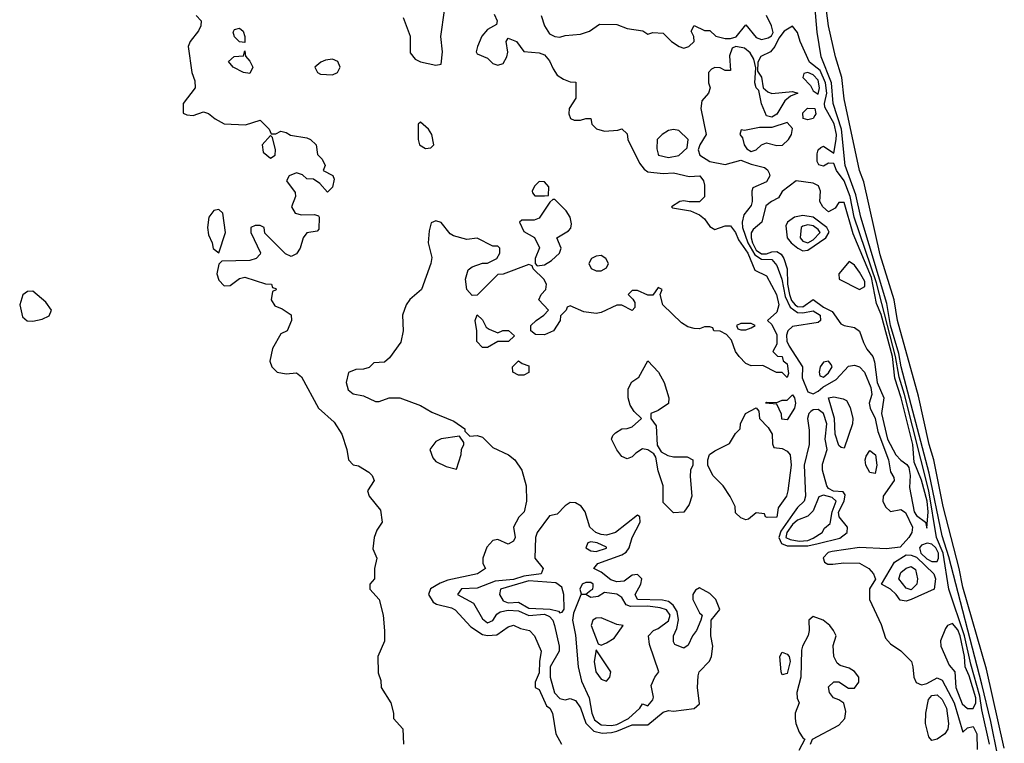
# Model space of a CAD drawing. Header units: inches. Extents: x 2792272 to 2951639, y 860504 to 1033803.
# Tile 183 of 209: x 2931359 to 2935170, y 970093 to 972894. Entities that reach past the tile are written whole.
import ezdxf

# ---------------------------------------------------------------- set-up
doc = ezdxf.new("R2010")
doc.units = ezdxf.units.IN
doc.header["$MEASUREMENT"] = 0
doc.layers.add('C9937', color=7, linetype='Continuous')

msp = doc.modelspace()

# ---------------------------------------------------------------- linework, layer by layer
at = {"layer": 'C9937', "color": 4}
for points, elevation in [([(2933195.2, 972915.2), (2933206.8, 972890), (2933204.7, 972875.3), (2933170, 972856), (2933147.7, 972830), (2933131, 972790), (2933126, 972770), (2933130, 972762), (2933170, 972744.7), (2933190, 972724.7), (2933210, 972718), (2933230, 972724.7), (2933244, 972750), (2933248.4, 972768.4), (2933242, 972810), (2933250, 972822), (2933282, 972810), (2933310.9, 972770.9), (2933370, 972765.5), (2933390, 972758), (2933410, 972734.8), (2933423.4, 972703.4), (2933439.8, 972679.8), (2933463.6, 972663.6), (2933490, 972654), (2933512, 972652), (2933511.3, 972590), (2933486, 972550), (2933484.7, 972530), (2933491.6, 972511.6), (2933505.4, 972505.4), (2933530, 972504.7), (2933550, 972512), (2933570, 972512), (2933574, 972490), (2933591.6, 972471.6), (2933622, 972462), (2933673.6, 972466.4), (2933690, 972472), (2933710, 972452), (2933713.4, 972430), (2933758.3, 972338.3), (2933775.6, 972315.6), (2933790, 972305.5), (2933850, 972298.7), (2933890, 972302), (2933950, 972287.7), (2933991, 972290), (2934006, 972270), (2934010, 972254), (2934010, 972208.7), (2933990, 972188.7), (2933950, 972188.7), (2933930, 972193.2), (2933914, 972190), (2933882, 972170), (2933885.4, 972165.4), (2933954.8, 972154.8), (2933990, 972138.8), (2934010, 972122.8), (2934030, 972094), (2934050, 972082), (2934090, 972096.4), (2934110, 972095.8), (2934130, 972070.4), (2934141.6, 972041.6), (2934177.7, 971990), (2934204.5, 971924.5), (2934250, 971902.8), (2934288.5, 971830), (2934297, 971790), (2934290, 971762), (2934254, 971730), (2934270, 971714), (2934290, 971674), (2934290, 971638), (2934274, 971610), (2934291.6, 971591.6), (2934310, 971591), (2934314.4, 971574.4), (2934330, 971562), (2934334.8, 971525.2), (2934330, 971508.7), (2934310, 971528), (2934288.7, 971528.7), (2934235.3, 971555.3), (2934190, 971554), (2934170, 971564), (2934144, 971590), (2934129.2, 971610), (2934113.6, 971653.6), (2934095.3, 971675.3), (2934070, 971688), (2934046, 971690), (2934042, 971702), (2934030, 971706), (2934010, 971706), (2933990, 971698), (2933970, 971699), (2933945.6, 971705.6), (2933920.2, 971720.2), (2933848.7, 971790), (2933838, 971830), (2933846, 971850), (2933830, 971858), (2933810, 971828), (2933790, 971828), (2933750, 971846), (2933730, 971846), (2933714, 971830), (2933732.7, 971812.7), (2933739.6, 971799.6), (2933739.6, 971780.4), (2933730, 971768), (2933690, 971788.7), (2933670, 971789), (2933610, 971761.2), (2933590, 971757.2), (2933543.1, 971763.1), (2933490, 971786), (2933478, 971782), (2933474, 971770), (2933452, 971748), (2933451.3, 971730), (2933424.7, 971690), (2933390, 971674), (2933355.3, 971675.3), (2933338, 971690), (2933338, 971710), (2933358, 971730), (2933388, 971750), (2933406, 971770), (2933368, 971810), (2933378, 971830), (2933395.3, 971850), (2933398, 971870), (2933388, 971890), (2933346, 971930), (2933342, 971942), (2933330, 971946), (2933230, 971909), (2933210, 971908), (2933130, 971828), (2933110, 971826), (2933089.2, 971850), (2933084, 971890), (2933094.6, 971925.4), (2933110, 971938), (2933150, 971951.3), (2933170, 971952), (2933206, 971970), (2933218, 971990), (2933218, 972010), (2933210, 972018), (2933190, 972018), (2933130, 972048), (2933090, 972044), (2933038, 972058), (2933025.6, 972065.6), (2932990, 972108.7), (2932970, 972115.3), (2932951.6, 972108.4), (2932943.5, 972076.5), (2932940.7, 972030), (2932953.7, 971973.7), (2932950.7, 971950), (2932914.9, 971850), (2932868.6, 971811.4), (2932854.9, 971790), (2932840.5, 971750), (2932842.8, 971690), (2932834.4, 971645.6), (2932790, 971586), (2932771.6, 971568.4), (2932730, 971566), (2932711.6, 971548.4), (2932690, 971542), (2932659.6, 971540.4), (2932631.6, 971528.4), (2932622.8, 971490), (2932630, 971462), (2932650, 971446), (2932690, 971438), (2932736.9, 971416.9), (2932750, 971416), (2932789.1, 971430.9), (2932830, 971430.8), (2932910, 971400.7), (2932954.6, 971374.6), (2933039.9, 971339.9), (2933082, 971310), (2933082, 971302), (2933102, 971282), (2933130, 971284.7), (2933150, 971278), (2933190, 971238), (2933250.5, 971210.5), (2933276, 971190), (2933302.8, 971150), (2933319.1, 971090), (2933321, 971030), (2933311.3, 970990), (2933290.7, 970969.3), (2933270.8, 970930), (2933276.3, 970890), (2933270, 970875.3), (2933250, 970864), (2933210, 970882), (2933190, 970878), (2933167.1, 970852.9), (2933152, 970810), (2933152, 970790), (2933162, 970770), (2933131.3, 970750), (2933015.6, 970724.4), (2932986.4, 970713.6), (2932948.7, 970691.3), (2932942, 970670), (2932959.9, 970639.9), (2932972.4, 970632.4), (2933030, 970618.4), (2933044, 970610), (2933104.8, 970544.8), (2933150, 970514.6), (2933170, 970510.2), (2933206.2, 970513.8), (2933250, 970544), (2933270, 970550.6), (2933298, 970538), (2933332, 970530), (2933352, 970510), (2933378, 970450), (2933370.4, 970409.6), (2933370, 970366), (2933354, 970330), (2933354, 970310), (2933370, 970302), (2933398, 970238), (2933410.7, 970230), (2933421, 970210), (2933434, 970130), (2933456, 970090)], 8), ([(2932842.9, 972902.9), (2932870.6, 972830), (2932870, 972766), (2932890, 972741), (2932910, 972731.3), (2932970, 972718), (2932990, 972722), (2932996, 972770), (2932989.1, 972829.1), (2933002.7, 972930)], 8), ([(2935144.3, 970044.3), (2935117.9, 970177.9), (2935082.6, 970322.6), (2934955.6, 970815.6), (2934930, 970896.2), (2934878.9, 971138.9), (2934771.2, 971550), (2934762.2, 971602.2), (2934729.6, 971710), (2934715.5, 971795.5), (2934614.6, 972130), (2934595.8, 972215.8), (2934554.6, 972330), (2934539.6, 972470), (2934507.5, 972570), (2934500.8, 972650), (2934461.5, 972750), (2934446.1, 972846.1), (2934437, 972950)], 8), ([(2935170, 970075.3), (2935100.9, 970380.9), (2935010, 970697.2), (2934995.3, 970770), (2934933.5, 971010), (2934897.7, 971190), (2934879.2, 971250), (2934837.4, 971437.4), (2934756.4, 971730), (2934743.1, 971810), (2934690, 971984), (2934626.3, 972266.3), (2934609.7, 972310), (2934550, 972588), (2934540.7, 972670), (2934516.2, 972750), (2934489.8, 972869.8), (2934482.4, 972930)], 4), ([(2932042, 972910), (2932061, 972890), (2932060.7, 972870), (2932051.3, 972851.3), (2932018.8, 972810), (2932011, 972790), (2932026, 972690), (2932036.9, 972656.9), (2932038, 972630), (2931991.3, 972570), (2931992, 972532), (2932005.4, 972525.4), (2932030, 972522.8), (2932070, 972538), (2932090, 972531.3), (2932116, 972510), (2932150.7, 972490.7), (2932232.7, 972487.3), (2932290, 972504.7), (2932324.7, 972470), (2932332.7, 972452.7), (2932350, 972452), (2932370, 972462), (2932390, 972458), (2932406.8, 972446.8), (2932470, 972436.3), (2932484.7, 972430), (2932506, 972410), (2932512, 972372), (2932530, 972354), (2932542, 972330), (2932534, 972310), (2932571.1, 972291.1), (2932576.9, 972276.9), (2932570, 972246), (2932550, 972226), (2932520.4, 972260.4), (2932496.4, 972276.4), (2932470, 972278), (2932453.6, 972293.6), (2932430, 972302), (2932402, 972290), (2932392, 972270), (2932424.7, 972224.7), (2932426, 972210), (2932411, 972170), (2932425.8, 972145.8), (2932450, 972138.8), (2932499.8, 972139.8), (2932515.3, 972135.3), (2932518, 972130), (2932516.3, 972083.7), (2932510, 972075.3), (2932470, 972068.7), (2932456, 972050), (2932444.7, 972010), (2932430, 971988), (2932410, 971978), (2932387.3, 971987.3), (2932307.3, 972067.3), (2932306, 972090), (2932290, 972098), (2932270, 972098), (2932254, 972090), (2932254, 972070), (2932291.6, 971991.6), (2932290, 971986), (2932274, 971970), (2932250, 971962), (2932141, 971959), (2932130, 971948), (2932122, 971910), (2932130, 971886), (2932150, 971864), (2932174.2, 971865.8), (2932210, 971892), (2932230, 971898), (2932310, 971871.3), (2932334, 971870), (2932338, 971858), (2932350, 971854), (2932351.6, 971848.4), (2932338, 971842), (2932332, 971810), (2932346.4, 971786.4), (2932375.3, 971775.3), (2932410, 971752), (2932411.3, 971730), (2932394, 971690), (2932370, 971678), (2932338, 971622), (2932327, 971573), (2932334.4, 971550), (2932356, 971530), (2932390, 971523.7), (2932430, 971526.8), (2932450, 971511.3), (2932516, 971390), (2932575.9, 971335.9), (2932606, 971290), (2932624.7, 971230), (2932631.3, 971190), (2932650, 971171.3), (2932670, 971166.8), (2932710, 971142.8), (2932722.8, 971130), (2932731.3, 971110), (2932704.7, 971070), (2932711.3, 971050), (2932756, 970996), (2932762, 970950), (2932742, 970918), (2932731.3, 970890), (2932726.4, 970846.4), (2932742, 970810), (2932732, 970770), (2932732, 970730), (2932714, 970710), (2932714, 970690), (2932751, 970650), (2932766, 970590), (2932771.1, 970528.9), (2932771.1, 970488.9), (2932744.7, 970430), (2932746.4, 970366.4), (2932756.9, 970336.9), (2932758, 970310), (2932796, 970250), (2932806, 970210), (2932806, 970190), (2932842, 970150), (2932844, 970090)], 4), ([(2933378, 972910), (2933390.4, 972870), (2933410, 972839.1), (2933430, 972828.4), (2933450, 972826), (2933470, 972833), (2933530, 972837.6), (2933564, 972850), (2933603.7, 972876.3), (2933670, 972874.9), (2933710, 972860.4), (2933770.5, 972850.5), (2933790, 972838), (2933810, 972844.7), (2933850, 972842), (2933882, 972810), (2933911.3, 972790), (2933930, 972784.4), (2933948.7, 972790), (2933969, 972810), (2933968.7, 972828.7), (2933958, 972850), (2933970, 972871.3), (2934010, 972852), (2934030, 972852), (2934054, 972830), (2934090, 972821), (2934110, 972821), (2934132.5, 972827.5), (2934170, 972874), (2934210, 972824.7), (2934230, 972818), (2934256.4, 972823.6), (2934268.4, 972831.6), (2934275.3, 972844.7), (2934268.7, 972870), (2934249, 972910)], 12), ([(2935112.8, 970090), (2935082.6, 970222.6), (2935075.9, 970275.9), (2935040.3, 970400.3), (2935016.3, 970510), (2934954.8, 970690), (2934933.4, 970830), (2934907.5, 970890), (2934878.4, 971070), (2934783.6, 971443.6), (2934762.8, 971510), (2934749.3, 971590), (2934675.6, 971875.6), (2934589.4, 972129.4), (2934573.3, 972210), (2934550.8, 972270.8), (2934521.1, 972310), (2934510, 972338), (2934490, 972339), (2934470, 972326.6), (2934452.7, 972332.7), (2934445.8, 972345.8), (2934445.1, 972374.9), (2934450, 972391), (2934460.1, 972399.9), (2934470, 972404.9), (2934510, 972378), (2934519.5, 972430), (2934520.2, 972450), (2934511.1, 972491.1), (2934475.8, 972555.8), (2934473.6, 972570), (2934483, 972610), (2934478.3, 972650), (2934456.8, 972696.8), (2934415.8, 972730), (2934379.6, 972810), (2934370, 972844), (2934350, 972869), (2934318, 972850), (2934296.9, 972823.1), (2934282, 972790), (2934264.7, 972770), (2934228.1, 972751.9), (2934216.3, 972730), (2934214.4, 972694.4), (2934230, 972671.3), (2934237.3, 972630), (2934255.3, 972615.3), (2934270, 972608.4), (2934350, 972616.3), (2934370.7, 972610), (2934342, 972598), (2934320.6, 972579.4), (2934290, 972528), (2934270, 972516.9), (2934250, 972522.4), (2934230, 972569), (2934220.2, 972620.2), (2934209.6, 972630), (2934204.2, 972650), (2934208.2, 972708.2), (2934201.2, 972741.2), (2934186.1, 972766.1), (2934164.2, 972784.2), (2934130.4, 972789.7), (2934116.4, 972783.6), (2934106.3, 972753.7), (2934110, 972698), (2934090, 972697), (2934070, 972707.3), (2934050, 972709.3), (2934036.8, 972703.2), (2934024.7, 972690), (2934024.7, 972650), (2934032, 972630), (2934024.7, 972610), (2933999.8, 972580.2), (2933994.9, 972550), (2934015.5, 972450), (2933991.3, 972410), (2933984.7, 972390), (2933991.3, 972370), (2934030, 972345.3), (2934090, 972334), (2934150, 972350.3), (2934190, 972334.7), (2934242, 972322), (2934253, 972313), (2934259.6, 972299.6), (2934262.6, 972290), (2934250, 972266), (2934197.3, 972242.7), (2934193, 972230), (2934194, 972190), (2934190, 972175.3), (2934161.4, 972138.6), (2934155.3, 972110), (2934157.1, 972090), (2934176.9, 972030), (2934204.1, 971984.1), (2934230, 971967.2), (2934270, 971965.5), (2934290, 971943.1), (2934309.3, 971890), (2934322.4, 971822.4), (2934341.1, 971781.1), (2934370, 971761.3), (2934390, 971759.8), (2934430, 971767.4), (2934457.4, 971750), (2934458.4, 971730), (2934450, 971722.4), (2934350, 971706.8), (2934332.3, 971690), (2934326.7, 971673.3), (2934328.8, 971650), (2934337.4, 971630), (2934389.2, 971550), (2934387.8, 971507.8), (2934410, 971454), (2934430, 971446), (2934450, 971456.2), (2934467.8, 971472.2), (2934518.6, 971501.4), (2934567.1, 971552.9), (2934590, 971557), (2934610, 971550.4), (2934628.4, 971530), (2934653.8, 971470), (2934656.7, 971443.3), (2934647.2, 971410), (2934650.4, 971390), (2934670, 971350.6), (2934680.4, 971300.4), (2934721.8, 971190), (2934730, 971144.7), (2934742.8, 971122.8), (2934744, 971110), (2934701.7, 971050), (2934700.2, 971030), (2934710, 971008.5), (2934730, 970990.2), (2934770, 970998.9), (2934787.1, 970987.1), (2934815.3, 970930), (2934812.7, 970910), (2934800.5, 970890), (2934767, 970853), (2934714, 970846), (2934610, 970850.9), (2934504.2, 970835.8), (2934488.2, 970831.8), (2934469.1, 970810.9), (2934474.2, 970794.2), (2934487.2, 970787.2), (2934506.3, 970786.3), (2934548.5, 970791.5), (2934610, 970790.3), (2934645.5, 970770), (2934663.8, 970750), (2934671.3, 970728.7), (2934648.6, 970691.4), (2934648.4, 970650), (2934693.7, 970553.7), (2934710, 970500.7), (2934730, 970478.4), (2934770, 970452), (2934810.2, 970410.2), (2934816.5, 970390), (2934819.5, 970350), (2934829.1, 970329.1), (2934850, 970320.3), (2934870, 970324.9), (2934910, 970346.4), (2934930, 970337.3), (2934975.3, 970250), (2935010, 970136), (2935027, 970153), (2935050, 970158), (2935063.1, 970130), (2935065.5, 970070)], 12), ([(2934419.3, 970090), (2934428, 970110), (2934530, 970164), (2934553.2, 970190), (2934557.2, 970217.2), (2934548.9, 970248.9), (2934530, 970262), (2934509.3, 970269.3), (2934494, 970290), (2934490, 970312), (2934510, 970331), (2934530, 970331), (2934567.1, 970307.1), (2934590, 970306.8), (2934606.6, 970330), (2934607, 970350), (2934590, 970372), (2934570, 970384.5), (2934534.2, 970394.2), (2934523.3, 970403.3), (2934509.6, 970430), (2934507.5, 970472.5), (2934519, 970510), (2934509, 970530), (2934495.3, 970550), (2934468.7, 970570), (2934430, 970583.7), (2934414, 970570), (2934414.9, 970530), (2934410.5, 970510.5), (2934388.7, 970470), (2934385.4, 970454.6), (2934382.6, 970350), (2934366.7, 970290), (2934368.1, 970268.1), (2934376, 970250), (2934360.7, 970210), (2934360.5, 970190), (2934363, 970170), (2934376.5, 970136.5), (2934390, 970114.8), (2934398, 970110), (2934374.3, 970065.7)], 12)]:
    msp.add_lwpolyline(points, dxfattribs=dict(at, elevation=elevation))
for points, elevation in [([(2932230, 972806), (2932210, 972808), (2932190, 972828), (2932185.6, 972845.6), (2932190, 972856), (2932210, 972861), (2932224.7, 972850), (2932231.1, 972828.9)], 4), ([(2932250, 972686), (2932226, 972690), (2932186, 972710), (2932167.3, 972732.7), (2932188.9, 972751.1), (2932226, 972754), (2932230, 972774), (2932232.7, 972752.7), (2932250, 972734), (2932262, 972710)], 4), ([(2932570, 972741.2), (2932542.5, 972737.5), (2932524.7, 972730), (2932502, 972710), (2932512, 972690), (2932522.8, 972682.8), (2932570, 972680.7), (2932588.7, 972690), (2932599, 972710), (2932590, 972732.7)], 8), ([(2934410, 972689.5), (2934394.4, 972685.6), (2934390.5, 972670), (2934419.4, 972639.4), (2934430, 972618.8), (2934450, 972606.3), (2934455, 972630), (2934450, 972659.7), (2934430, 972681)], 16), ([(2934410, 972507.1), (2934392.1, 972512.1), (2934390, 972533), (2934407.9, 972552), (2934437.3, 972550), (2934440.3, 972530), (2934437.1, 972522.9), (2934430, 972512.3)], 12), ([(2932910, 972498), (2932902, 972490), (2932901, 972479), (2932902, 972430), (2932906.8, 972410), (2932930, 972396), (2932950, 972398), (2932962, 972410), (2932954, 972450), (2932942, 972470)], 8), ([(2934330, 972496.2), (2934270, 972477.4), (2934223, 972477), (2934164.7, 972464.7), (2934151.6, 972468.4), (2934146, 972450), (2934156.5, 972436.5), (2934163.6, 972410), (2934173.9, 972393.9), (2934190, 972384), (2934210, 972390.4), (2934229.8, 972410.2), (2934250, 972418), (2934290, 972406.7), (2934311, 972409), (2934334.7, 972430), (2934346.3, 972450), (2934350, 972472.7)], 16), ([(2933890, 972469.7), (2933870, 972464.7), (2933846, 972450), (2933826, 972430), (2933825.4, 972394.6), (2933830, 972374), (2933832, 972370), (2933870, 972360.5), (2933910, 972368.2), (2933942, 972398), (2933946, 972430), (2933910, 972464.7)], 12), ([(2932330, 972446), (2932298, 972410), (2932302, 972382), (2932330, 972358), (2932348, 972370), (2932348.7, 972390), (2932338, 972438)], 4), ([(2933370, 972268), (2933352, 972250), (2933342, 972230), (2933343.6, 972223.6), (2933352.7, 972212.7), (2933390, 972212), (2933406, 972214), (2933407.3, 972247.3), (2933390, 972266)], 8), ([(2934364.7, 972270), (2934310.6, 972229.4), (2934295.8, 972204.2), (2934269, 972191), (2934246.6, 972173.4), (2934231.3, 972110), (2934198.2, 972081.8), (2934190.8, 972069.2), (2934189.6, 972050), (2934194.9, 972030), (2934210, 972001.8), (2934230, 971987.7), (2934250, 971987.5), (2934270, 971995.7), (2934290, 971997.1), (2934306.4, 971986.4), (2934317.3, 971970), (2934329.5, 971929.5), (2934330.8, 971870), (2934338.2, 971830), (2934346.8, 971806.8), (2934360.9, 971790), (2934370, 971783.8), (2934390, 971782.8), (2934430, 971810.6), (2934470, 971781.4), (2934504.1, 971764.1), (2934537.1, 971717.1), (2934550.4, 971710.4), (2934590, 971702.7), (2934610, 971688.2), (2934625.2, 971645.2), (2934638.5, 971618.5), (2934661.3, 971590), (2934668, 971570), (2934677.7, 971490), (2934704.2, 971430), (2934695.3, 971370), (2934718.3, 971270), (2934750, 971210.2), (2934769.5, 971189.5), (2934793.1, 971173.1), (2934800.8, 971160.8), (2934805, 971130), (2934803.2, 971083.2), (2934820.9, 970990), (2934830, 970974.9), (2934865.5, 970950), (2934870, 970926), (2934874.8, 970990), (2934871.8, 971030), (2934850, 971111.5), (2934821.2, 971181.2), (2934816.5, 971250), (2934771.2, 971431.2), (2934746.4, 971506.4), (2934736.8, 971590), (2934693.3, 971753.3), (2934675.1, 971795.1), (2934656.4, 971896.4), (2934585, 972065), (2934550, 972186.6), (2934530, 972187), (2934515.2, 972164.8), (2934490, 972149.8), (2934467.4, 972170), (2934456.4, 972190), (2934458.7, 972230), (2934451, 972251), (2934430, 972262)], 16), ([(2933430, 972198), (2933422, 972198), (2933411.6, 972188.4), (2933370, 972126), (2933350, 972118), (2933302, 972118), (2933294, 972110), (2933310, 972074), (2933351.3, 972051.3), (2933371.6, 972011.6), (2933354, 971970), (2933354, 971950), (2933362, 971942), (2933390, 971944.7), (2933418, 971962), (2933448, 971990), (2933455.3, 972010), (2933438, 972050), (2933482.7, 972077.3), (2933492.3, 972087.7), (2933495.5, 972104.5), (2933489.3, 972130), (2933474.2, 972154.2)], 8), ([(2932130, 972159), (2932110, 972156), (2932090.7, 972130), (2932085.5, 972090), (2932090, 972062), (2932104, 972030), (2932108.1, 972008.1), (2932130, 971992), (2932156, 972070), (2932145.2, 972145.2)], 4), ([(2934390, 972136.1), (2934358, 972130), (2934330.3, 972110), (2934324.2, 972095.8), (2934330.2, 972050), (2934344.5, 972030), (2934371.5, 972010), (2934390, 972000.1), (2934410, 972002.1), (2934479.3, 972050), (2934492, 972072), (2934483.5, 972090), (2934430, 972129.9)], 24), ([(2934410, 972100.5), (2934390, 972095.6), (2934383.8, 972090), (2934380.3, 972050), (2934390, 972037.1), (2934410, 972030.3), (2934430, 972041.8), (2934457.8, 972070), (2934450, 972082), (2934430, 972096.4)], 28), ([(2933610, 971982), (2933590, 971979), (2933572, 971970), (2933562, 971950), (2933571.6, 971931.6), (2933590, 971922), (2933610, 971922), (2933630, 971934), (2933638, 971950), (2933628, 971970)], 8), ([(2934570, 971958), (2934529.1, 971910), (2934530.4, 971890), (2934610, 971850.2), (2934630, 971861.3), (2934630, 971880.7), (2934610, 971916.8), (2934590, 971943.5)], 24), ([(2931410, 971844), (2931390, 971842), (2931370.9, 971829.1), (2931359.1, 971790), (2931370, 971744.7), (2931388.1, 971728.1), (2931410, 971727.7), (2931445.6, 971734.4), (2931472.7, 971747.3), (2931482, 971770), (2931460.2, 971800.2)], 4), ([(2933210, 971682), (2933229.1, 971690.9), (2933251.1, 971691.1), (2933274, 971670), (2933251.6, 971648.4), (2933210, 971648), (2933170, 971626), (2933150, 971626), (2933128.4, 971648.4), (2933128.7, 971690), (2933122, 971730), (2933130, 971752), (2933150, 971732), (2933164.7, 971704.7), (2933176, 971696)], 8), ([(2934190, 971718), (2934150, 971718), (2934134, 971710), (2934138, 971698), (2934150, 971694), (2934170, 971694), (2934190, 971702), (2934206, 971710)], 8), ([(2933290, 971518), (2933268, 971530), (2933266, 971550), (2933290, 971574), (2933303.6, 971563.6), (2933330, 971554), (2933330, 971528), (2933310, 971518)], 8), ([(2933890, 971202.8), (2933942.8, 971202.8), (2933964.7, 971190), (2933964.7, 971170), (2933956, 971150), (2933954.4, 971125.6), (2933961, 971050), (2933950, 971018), (2933930, 970988), (2933890, 970986), (2933850, 971026), (2933849.4, 971090), (2933830, 971148), (2933821.2, 971201.2), (2933814, 971214), (2933790, 971229.3), (2933770, 971233.2), (2933743.4, 971216.6), (2933730, 971202), (2933710, 971194), (2933690, 971204), (2933670, 971229), (2933649.3, 971270), (2933654.6, 971285.4), (2933664.7, 971295.3), (2933690, 971311), (2933710, 971311.3), (2933730, 971318), (2933766, 971350), (2933738, 971378), (2933722, 971402), (2933714, 971430), (2933714.6, 971465.4), (2933728, 971492), (2933755.3, 971510), (2933790, 971574), (2933832, 971530), (2933854, 971490), (2933872, 971430), (2933870, 971408), (2933830, 971382), (2933802, 971370), (2933802, 971350), (2933822, 971322), (2933826.8, 971246.8), (2933842, 971222), (2933867.7, 971207.7)], 8), ([(2934490, 971572), (2934470, 971569), (2934457.3, 971550), (2934453.4, 971530), (2934456, 971516), (2934470, 971510.7), (2934490, 971527), (2934503.7, 971550), (2934500.2, 971560.2)], 16), ([(2934330, 971346), (2934308.4, 971348.4), (2934307.3, 971367.3), (2934290, 971406), (2934246, 971410), (2934250, 971414), (2934290, 971412), (2934310, 971422), (2934330, 971422), (2934350, 971442), (2934358, 971430), (2934362, 971410), (2934358, 971390)], 8), ([(2934550, 971235.3), (2934538, 971238), (2934530, 971246), (2934515.6, 971290), (2934512.3, 971350), (2934490, 971430.7), (2934510, 971434), (2934546.4, 971426.4), (2934559.8, 971419.8), (2934572.8, 971392.8), (2934584, 971350), (2934582.8, 971330)], 8), ([(2934252.7, 970967.3), (2934246, 970970), (2934242, 970982), (2934210, 970986), (2934179.6, 970960.4), (2934170, 970958), (2934150, 970966), (2934130, 970986), (2934128, 971010), (2934108.9, 971048.9), (2934082, 971090), (2934042, 971130), (2934022, 971170), (2934022, 971190), (2934029.3, 971210.7), (2934050, 971226), (2934106.3, 971253.7), (2934130, 971292), (2934148, 971310), (2934148.7, 971330), (2934168, 971370), (2934210, 971392), (2934219.6, 971379.6), (2934222, 971350), (2934256, 971316), (2934272, 971290), (2934272.7, 971252.7), (2934278, 971238), (2934310, 971234), (2934330, 971224.7), (2934341, 971210), (2934344.9, 971170), (2934332.7, 971070), (2934326.8, 971050), (2934295.3, 971004.7), (2934290, 970968.7)], 8), ([(2934450, 971385), (2934430, 971384), (2934421.8, 971378.2), (2934414, 971370), (2934408.4, 971350), (2934414.2, 971305.8), (2934414.3, 971250), (2934396, 971170), (2934400.4, 971050), (2934395.5, 971030), (2934370, 971006.3), (2934350, 970978.9), (2934305.7, 970914.3), (2934297.6, 970890), (2934307.3, 970867.3), (2934330, 970858.1), (2934410, 970857.5), (2934450, 970867.3), (2934533.2, 970886.8), (2934562.2, 970910), (2934562.7, 970930), (2934530.9, 970970), (2934528.6, 970988.6), (2934550.6, 971030), (2934554.7, 971054.7), (2934546.2, 971066.2), (2934509.4, 971069.4), (2934490, 971079.2), (2934483.2, 971090), (2934466.2, 971150), (2934465.9, 971174.1), (2934485, 971230), (2934476.4, 971270), (2934482.5, 971330), (2934470.4, 971370.4)], 12), ([(2933062, 971282), (2932990, 971272), (2932970, 971261.2), (2932946.8, 971230), (2932958, 971198), (2932970, 971184.7), (2933010, 971164.7), (2933050, 971154), (2933068.4, 971211.6), (2933068.9, 971231.1), (2933078, 971250), (2933078, 971258)], 8), ([(2934670, 971138), (2934650, 971142), (2934634.5, 971170), (2934631.8, 971190), (2934635.3, 971204.7), (2934650, 971227.3), (2934671.6, 971210), (2934676.5, 971170)], 8), ([(2934470, 971054.2), (2934452.3, 971047.7), (2934430, 970992.8), (2934410, 970972.8), (2934370, 970956.8), (2934350, 970940.9), (2934327.8, 970910), (2934325, 970890), (2934341.7, 970881.7), (2934376.4, 970876.4), (2934410, 970878.5), (2934430, 970886.8), (2934465.1, 970910), (2934474.2, 970925.8), (2934495.6, 970944.4), (2934503.4, 970990), (2934519.4, 971030), (2934504.2, 971044.2)], 16), ([(2933490, 971025.1), (2933470, 971013.2), (2933439.1, 970980.9), (2933410, 970974), (2933362.4, 970910), (2933355.5, 970890), (2933353, 970810), (2933384.9, 970770), (2933377.3, 970750), (2933310, 970740.5), (2933270, 970726.9), (2933199.2, 970720.8), (2933130, 970694), (2933069.2, 970690.8), (2933053.4, 970670), (2933115.5, 970635.5), (2933150, 970574.8), (2933170, 970560.4), (2933190, 970568.2), (2933206.5, 970593.5), (2933218.3, 970601.7), (2933250, 970608.3), (2933290, 970606.2), (2933330, 970587.6), (2933390, 970593.3), (2933410, 970584.7), (2933422.5, 970570), (2933429.4, 970550), (2933446.8, 970470), (2933447.6, 970450), (2933412.4, 970390), (2933412.5, 970350), (2933428.9, 970288.9), (2933450, 970267.4), (2933470, 970261.3), (2933490, 970266.8), (2933510, 970258.8), (2933530, 970230.8), (2933550.9, 970170.9), (2933581.1, 970141.1), (2933613, 970133), (2933650, 970135), (2933670, 970141.1), (2933730, 970165.2), (2933790, 970165.5), (2933850, 970214.6), (2933870, 970220.3), (2933890, 970217.6), (2933970, 970228.4), (2933990, 970246), (2933982, 970310), (2933984.8, 970355.2), (2933989.5, 970370.5), (2934028.5, 970411.5), (2934036.8, 970430), (2934041.7, 970470), (2934034.5, 970510), (2934035.3, 970570), (2934069, 970611), (2934053.6, 970650), (2934030, 970673.6), (2933990, 970695.1), (2933974.4, 970685.6), (2933964.4, 970670), (2933964.9, 970650), (2933990, 970598.8), (2934001, 970590), (2933996, 970570), (2933979.1, 970530), (2933963, 970510), (2933946.4, 970473.6), (2933930, 970462), (2933895.3, 970475.3), (2933890, 970486), (2933889.6, 970510), (2933902.6, 970537.4), (2933908.8, 970571.2), (2933903.5, 970603.5), (2933888.6, 970628.6), (2933870, 970641.8), (2933847, 970647), (2933749.7, 970650), (2933741.7, 970670), (2933762.9, 970710), (2933767.3, 970730), (2933750, 970747.3), (2933730, 970744.2), (2933699.2, 970720.8), (2933670, 970718.5), (2933646.8, 970726.8), (2933610, 970756.2), (2933581.2, 970770), (2933597.2, 970790), (2933690, 970822.6), (2933706.2, 970833.8), (2933718.4, 970850), (2933729.4, 970890.6), (2933761.2, 970950), (2933759, 970970), (2933750, 970976), (2933665.5, 970910), (2933630, 970899.4), (2933610, 970901.5), (2933589.6, 970910), (2933566.3, 970930), (2933548.4, 970990), (2933531.7, 971011.7), (2933510, 971024.2)], 12), ([(2933570, 970872.8), (2933558, 970870), (2933550.7, 970850), (2933570, 970838.4), (2933590, 970835.3), (2933630, 970848.9), (2933630, 970852.3), (2933594, 970870)], 16), ([(2934871.5, 970868.5), (2934850, 970860.5), (2934842, 970850), (2934846.8, 970830), (2934870, 970807.5), (2934890, 970797.1), (2934910, 970797.4), (2934915.5, 970810), (2934914.7, 970830), (2934904.8, 970850), (2934890, 970864.8)], 16), ([(2934790, 970644.2), (2934767, 970647), (2934751.3, 970670), (2934730, 970689.6), (2934695.3, 970710), (2934745.5, 970794.5), (2934790, 970822.7), (2934810, 970822), (2934830, 970814.2), (2934897, 970750), (2934903.1, 970730), (2934898, 970690), (2934810, 970649.8)], 12), ([(2934810, 970687.6), (2934790, 970694), (2934762, 970730), (2934770, 970754.4), (2934790, 970771.7), (2934810, 970777.6), (2934826.2, 970766.2), (2934833.4, 970730), (2934831.8, 970710)], 8), ([(2933330, 970722.2), (2933219.5, 970690), (2933215.9, 970670), (2933230, 970644.5), (2933250, 970637.6), (2933290, 970639.8), (2933330, 970616.6), (2933412.5, 970612.5), (2933444.9, 970604.9), (2933450, 970598.8), (2933459.3, 970600.7), (2933466.8, 970613.2), (2933465.7, 970670), (2933457.2, 970697.3), (2933434.5, 970714.5)], 16), ([(2933550, 970716.2), (2933536, 970710), (2933526.8, 970690), (2933532, 970672), (2933550, 970671.3), (2933570, 970686), (2933578, 970690), (2933579.3, 970700.7), (2933579.3, 970710), (2933570, 970715.6)], 16), ([(2933623, 970677), (2933598.5, 970661.5), (2933570, 970657.2), (2933550, 970669), (2933531.6, 970668.4), (2933502.3, 970597.7), (2933498.7, 970570), (2933510, 970512), (2933520.2, 970390), (2933534.1, 970334.1), (2933562.6, 970270), (2933573.1, 970210), (2933584.2, 970184.2), (2933610, 970165.5), (2933650, 970161.8), (2933670, 970166.3), (2933716.1, 970190), (2933759.3, 970230), (2933770, 970246), (2933790, 970238), (2933810, 970262), (2933812.7, 970272.7), (2933803.1, 970316.9), (2933818, 970350), (2933833.2, 970370), (2933796.5, 970476.5), (2933792.7, 970510), (2933812.3, 970530), (2933830, 970537.7), (2933870, 970567.6), (2933876.5, 970590), (2933862, 970610), (2933838.2, 970618.2), (2933790, 970624.1), (2933722.9, 970622.9), (2933706, 970630), (2933690, 970657.2), (2933670, 970671.1)], 16), ([(2933610, 970579.2), (2933590, 970578), (2933577.4, 970570), (2933571.1, 970550), (2933598, 970478), (2933610, 970472.7), (2933630, 970482), (2933659.9, 970500.1), (2933695.3, 970550), (2933670, 970553.5)], 24), ([(2934970, 970557.7), (2934950, 970548.8), (2934942.4, 970537.6), (2934923, 970490), (2934924.5, 970470), (2934956.1, 970396.1), (2934978.9, 970370), (2934981.8, 970310), (2935006.5, 970246.5), (2935027.8, 970227.8), (2935050, 970227.7), (2935059.9, 970250), (2935059.4, 970270), (2935034.3, 970354.3), (2935018.7, 970390), (2935016.4, 970430), (2934999, 970510), (2934990, 970533.1)], 16), ([(2933590, 970455.3), (2933582.3, 970410), (2933589.2, 970370), (2933610, 970341.3), (2933630, 970333.4), (2933642.9, 970350), (2933647.3, 970370)], 24), ([(2934310, 970358), (2934306, 970370), (2934300.9, 970430), (2934310, 970446), (2934330, 970439.1), (2934337.1, 970430), (2934341.6, 970410), (2934330, 970364)], 8), ([(2934890, 970104), (2934878, 970118), (2934865.1, 970170), (2934866.3, 970210), (2934876.4, 970263.6), (2934890, 970278.7), (2934910, 970281.3), (2934930, 970262.4), (2934946.3, 970230), (2934954.3, 970170), (2934951.2, 970148.8), (2934939.3, 970130), (2934910, 970109.4)], 8)]:
    msp.add_lwpolyline(points, close=True, dxfattribs=dict(at, elevation=elevation))

doc.saveas('drawing.dxf')
